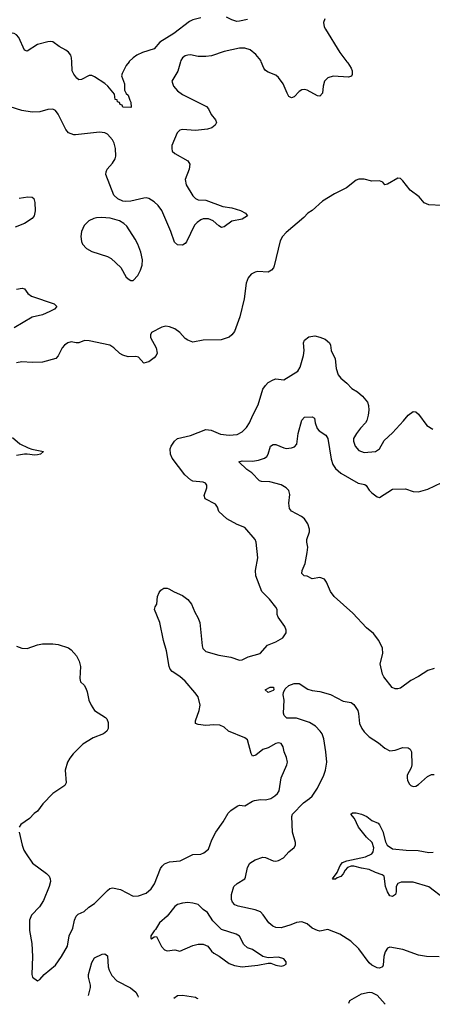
# Model space of a CAD drawing. Header units: inches. Extents: x 1449094 to 1618372, y 389908 to 534307.
# Tile 56 of 256: x 1511034 to 1514216, y 392721 to 400324. Entities that reach past the tile are written whole.
import ezdxf

# ---------------------------------------------------------------- set-up
doc = ezdxf.new("R2010")
doc.units = ezdxf.units.IN
doc.header["$MEASUREMENT"] = 0
doc.layers.add('B5319', color=7, linetype='Continuous')
doc.layers.add('B5410', color=7, linetype='Continuous')

msp = doc.modelspace()

# ---------------------------------------------------------------- linework, layer by layer
at = {"layer": 'B5319', "color": 5}
for points, elevation in [([(1512273.2, 400000), (1512253.9, 399926.1), (1512207.3, 399850), (1512219.3, 399810), (1512250, 399775.8), (1512290, 399746.3), (1512473.4, 399653.4), (1512490, 399634.8), (1512511.7, 399591.7), (1512543, 399550), (1512550.6, 399530), (1512542, 399510), (1512515.5, 399490), (1512481.5, 399478.5), (1512390, 399467.9), (1512290, 399477.7), (1512268.2, 399471.8), (1512248.5, 399450), (1512207.3, 399352.7), (1512206, 399330), (1512210.7, 399310), (1512230, 399290.7), (1512330, 399234.4), (1512345.7, 399210), (1512340.8, 399170), (1512310.2, 399090), (1512318, 399050), (1512370, 398965.3), (1512390, 398943.2), (1512410, 398933.6), (1512470, 398930.2), (1512601, 398881), (1512670, 398870.3), (1512736, 398850), (1512776, 398830), (1512790.8, 398810), (1512750, 398782.9), (1512670, 398769.6), (1512610, 398725.6), (1512590, 398719.6), (1512570, 398731.5), (1512526, 398770), (1512490, 398786.8), (1512450, 398786.2), (1512430, 398778.4), (1512401.4, 398758.6), (1512382.2, 398737.8), (1512321.5, 398610), (1512310, 398595.8), (1512290, 398584), (1512250, 398585.6), (1512227.1, 398607.1), (1512199.8, 398690), (1512130.9, 398850), (1512102.7, 398890), (1512070, 398918.4), (1512030, 398942.8), (1512010, 398948.7), (1511990, 398947.4), (1511890, 398922.4), (1511850, 398919.3), (1511830, 398922.5), (1511790, 398940.9), (1511759.7, 398970), (1511698, 399130), (1511699.6, 399150), (1511709.6, 399170), (1511750, 399217.1), (1511769.7, 399250), (1511774.5, 399270), (1511772.6, 399330), (1511763, 399370), (1511750, 399396), (1511710, 399439.5), (1511690, 399449.6), (1511650, 399457), (1511465.2, 399434.8), (1511450, 399434.5), (1511410, 399449.6), (1511390, 399476), (1511330, 399595.1), (1511310, 399622), (1511290, 399633), (1511250, 399631.2), (1511187.9, 399612.1), (1511130, 399609.8), (1511050, 399623.1), (1510910, 399666.3)], 660), ([(1511878.2, 400000), (1511855.5, 399970), (1511825, 399910), (1511820.2, 399890), (1511842, 399830), (1511841.4, 399781.4), (1511855.3, 399755.3), (1511870, 399742), (1511882, 399702), (1511892, 399688), (1511894, 399650), (1511890, 399646), (1511830, 399649), (1511823.1, 399663.1), (1511809.2, 399670), (1511804, 399684), (1511789.3, 399690), (1511784.7, 399704.7), (1511770, 399709.3), (1511764.5, 399750), (1511714, 399810), (1511690, 399831.7), (1511610, 399883.5), (1511590, 399893.3), (1511570, 399893), (1511510, 399863), (1511490, 399860.7), (1511473.3, 399873.3), (1511450, 399904.5), (1511439.2, 399930), (1511435.1, 400000)], 640), ([(1513557.7, 400000), (1513565.3, 399990), (1513590.3, 399950), (1513597.6, 399930), (1513598.8, 399901.2), (1513592.5, 399887.5), (1513570, 399879.5), (1513452.8, 399887.2), (1513410, 399874.5), (1513386, 399850), (1513375.8, 399810), (1513370, 399758), (1513350, 399734), (1513330, 399736), (1513250, 399780.9), (1513230, 399786.6), (1513210, 399782.7), (1513190.4, 399769.6), (1513150, 399729.5), (1513130, 399722), (1513110, 399732.3), (1513095.8, 399755.8), (1513065.4, 399830), (1513030, 399878.4), (1513010, 399896.2), (1512950, 399918), (1512930, 399931.6), (1512915.8, 399950), (1512897.2, 400000)], 660), ([(1514289.4, 398889.4), (1514190, 398895.6), (1514154, 398910), (1514115.9, 398955.9), (1514046.7, 399006.7), (1513990, 399079), (1513970, 399097.2), (1513950, 399101.2), (1513870, 399054), (1513850, 399048.7), (1513835.3, 399070), (1513810, 399080.7), (1513750, 399076.9), (1513690, 399092.3), (1513650, 399092), (1513630, 399086), (1513553.5, 399026.5), (1513460.9, 398979.1), (1513370, 398922.7), (1513290, 398852), (1513257.3, 398830), (1513224.4, 398795.6), (1513090, 398682), (1513060.5, 398650), (1513042.3, 398617.7), (1512995.8, 398424.2), (1512991, 398409), (1512976.5, 398390), (1512950, 398375.1), (1512870, 398378.7), (1512850, 398375.6), (1512819.5, 398360.5), (1512795.8, 398330), (1512780.9, 398290), (1512766.2, 398170), (1512732, 398030), (1512690, 397917.2), (1512670.6, 397890), (1512650, 397874), (1512586.6, 397853.4), (1512450, 397849.3), (1512370, 397835.3), (1512330, 397848.7), (1512310, 397862), (1512268.7, 397910), (1512230, 397937.2), (1512190, 397953.2), (1512162, 397958), (1512130, 397949.2), (1512050, 397908), (1512042.8, 397890), (1512042.8, 397870), (1512087.3, 397790), (1512094, 397750), (1512086.8, 397730), (1512070, 397713.2), (1512030, 397682.7), (1512010, 397676), (1511990, 397673.2), (1511950, 397717.6), (1511930, 397723), (1511870, 397720.8), (1511830, 397732.9), (1511806.2, 397746.2), (1511760.9, 397790), (1511730, 397810.6), (1511570, 397844.6), (1511532.4, 397847.6), (1511490, 397829.7), (1511470, 397828.5), (1511430, 397835.6), (1511404, 397830), (1511378, 397810), (1511362, 397790), (1511330.4, 397729.6), (1511311.5, 397708.5), (1511210, 397679.7), (1511130, 397677.4), (1511050, 397682.9), (1511010, 397675.1)], 680), ([(1511030, 398945.8), (1511095.4, 398955.4), (1511130, 398954), (1511142.8, 398942.8), (1511150, 398914), (1511152.4, 398847.6), (1511146, 398810), (1511130.4, 398790), (1511070, 398751.1), (1510999, 398721)], 660), ([(1511010, 398243.6), (1511051.5, 398251.5), (1511070, 398244.9), (1511096.3, 398210), (1511124, 398190), (1511298.8, 398130), (1511321, 398110), (1511302.8, 398090), (1511266, 398070), (1511210, 398045.1), (1511130, 398026.6), (1510990, 397944.2)], 660), ([(1511030.3, 394050), (1511053.4, 393950), (1511066.7, 393910), (1511082.2, 393882.2), (1511132.4, 393810), (1511241.6, 393730), (1511260.4, 393710), (1511268.4, 393690), (1511270.4, 393670), (1511260.4, 393630), (1511217.2, 393522.8), (1511186.3, 393473.7), (1511124.9, 393410), (1511108, 393370), (1511108.4, 393290), (1511126.4, 393190), (1511133.4, 393090), (1511126.8, 392950), (1511132, 392930), (1511170, 392902), (1511190, 392912), (1511222, 392950), (1511310, 393022.8), (1511356, 393090), (1511402, 393170), (1511414, 393250), (1511442.4, 393310), (1511456.9, 393370), (1511470, 393400.7), (1511483.7, 393416.3), (1511530, 393437.3), (1511566, 393470), (1511610, 393498.7), (1511710, 393599.1), (1511730, 393614), (1511750, 393621), (1511810, 393608), (1511910, 393556.3), (1511950, 393557.3), (1512010, 393579.1), (1512046.7, 393613.3), (1512074, 393650), (1512120.7, 393770), (1512131.4, 393788.6), (1512150, 393804.9), (1512190, 393820.5), (1512271.4, 393828.6), (1512370, 393878.8), (1512430, 393881), (1512455.3, 393890), (1512490, 393918), (1512517, 393990), (1512547, 394050), (1512603, 394130), (1512642.5, 394197.5), (1512662.9, 394217.1), (1512710, 394250.6), (1512730, 394258), (1512770, 394254.8), (1512829, 394290), (1512844.9, 394295.1), (1512890, 394302.4), (1512930, 394301.1), (1512970, 394309), (1513002.9, 394330), (1513023.6, 394350), (1513035.4, 394370), (1513051, 394469), (1513095.1, 394570), (1513099.5, 394590), (1513092.5, 394627.5), (1513075.1, 394670), (1513065.1, 394710), (1513050, 394735.1), (1513030, 394739.6), (1513010, 394735.1), (1512950, 394702.4), (1512910, 394689.3), (1512855.8, 394644.2), (1512830, 394636), (1512818, 394658), (1512790, 394762.7), (1512770, 394778.4), (1512644, 394830), (1512610, 394861.2), (1512577.5, 394877.5), (1512530, 394879.5), (1512470, 394873.6), (1512410, 394882), (1512390, 394889.3), (1512389.6, 394910), (1512419.1, 394990), (1512426, 395030), (1512410, 395094.5), (1512385.1, 395130), (1512310, 395215.1), (1512270, 395251.1), (1512210.8, 395290.8), (1512195.1, 395310), (1512186, 395330), (1512167.1, 395450), (1512142, 395530), (1512115.1, 395670), (1512072.7, 395770), (1512079, 395790), (1512092.7, 395810), (1512097.2, 395870), (1512110, 395902), (1512121.5, 395918.5), (1512144.8, 395935.2), (1512170, 395935.5), (1512184.7, 395930), (1512226, 395906), (1512290, 395878.7), (1512330, 395846.4), (1512358, 395810), (1512383.7, 395750), (1512409, 395709), (1512423.1, 395670), (1512441.6, 395490), (1512447.4, 395467.4), (1512470, 395446.4), (1512570, 395417), (1512661.7, 395401.7), (1512730, 395378.8), (1512750, 395381), (1512796.6, 395403.4), (1512889.7, 395430.4), (1512945.6, 395494.4), (1513010, 395520.3), (1513062.9, 395550), (1513088.3, 395590), (1513088.3, 395610), (1513077.8, 395637.8), (1513027, 395710), (1513019.3, 395730), (1513019.3, 395770), (1513010, 395788.7), (1512959.7, 395850), (1512902.3, 395910), (1512854.1, 396030), (1512851.8, 396070), (1512869.8, 396170), (1512858.4, 396290), (1512849.7, 396309.7), (1512770, 396404), (1512710, 396425.2), (1512630.9, 396470.9), (1512570, 396526), (1512560.5, 396560.5), (1512544.4, 396584.4), (1512465.2, 396625.2), (1512456.1, 396650), (1512476, 396710), (1512478.3, 396730), (1512466.5, 396746.5), (1512450, 396753.8), (1512370, 396761.1), (1512350, 396770.7), (1512307.7, 396810), (1512210, 396939.6), (1512196, 396970), (1512193.7, 397010), (1512201.1, 397030), (1512226.6, 397070), (1512250, 397090.2), (1512350, 397113.6), (1512470, 397160.3), (1512510, 397155.8), (1512583.4, 397123.4), (1512650, 397115.8), (1512710, 397120.8), (1512750, 397141.1), (1512784.1, 397175.9), (1512806.6, 397210), (1512831.6, 397270), (1512873.5, 397350), (1512909.7, 397470), (1512930, 397499.1), (1512950, 397522), (1512990, 397544), (1513010, 397550.7), (1513070, 397544), (1513179.5, 397610), (1513198.5, 397641.5), (1513224, 397730), (1513227.1, 397770), (1513223.6, 397830), (1513229.6, 397850), (1513264.9, 397875.1), (1513310, 397883), (1513350, 397873.4), (1513390, 397856.3), (1513422.8, 397830), (1513430.5, 397810.5), (1513436.3, 397770), (1513466.1, 397706.1), (1513475.2, 397630), (1513490, 397582), (1513510, 397555.5), (1513557.3, 397517.3), (1513597.1, 397477.1), (1513640.7, 397450), (1513678.3, 397418.3), (1513715.8, 397370), (1513724.4, 397344.4), (1513727, 397310), (1513722, 397270), (1513710.4, 397230), (1513700.4, 397210), (1513662, 397170), (1513633.1, 397130), (1513609, 397090), (1513607.7, 397070), (1513620.3, 397030), (1513650, 396998), (1513690, 396983.1), (1513778, 396990), (1513809, 397010), (1513846.3, 397073.7), (1513910, 397133.4), (1513994.6, 397225.4), (1514030, 397270.5), (1514070, 397299.1), (1514090, 397296), (1514110, 397278.8), (1514174.8, 397190), (1514221.1, 397161.1)], 680), ([(1514230, 395315.1), (1514181.4, 395298.6), (1514110, 395253), (1514050, 395221.6), (1513970, 395162.9), (1513950, 395156.2), (1513930, 395157), (1513908, 395168), (1513842, 395250), (1513832, 395270), (1513814.5, 395350), (1513836.2, 395430), (1513833.6, 395470), (1513803.6, 395530), (1513764, 395584), (1513709, 395629), (1513602.6, 395742.6), (1513458.4, 395870), (1513431.6, 395910), (1513401.2, 395981.2), (1513384.5, 396004.5), (1513350, 396016.2), (1513290, 396007), (1513250, 396026), (1513228, 396030), (1513210, 396048), (1513212.7, 396070), (1513235.4, 396124.6), (1513251.3, 396210), (1513255.4, 396250), (1513248.4, 396290), (1513249.7, 396310), (1513269.8, 396370), (1513269.8, 396390), (1513256.4, 396430), (1513230, 396469.6), (1513208, 396487.9), (1513129.8, 396529.8), (1513114, 396550), (1513111.1, 396590), (1513118, 396658), (1513109.7, 396689.7), (1513089.4, 396710), (1513050, 396732.6), (1512963.8, 396756.2), (1512897.7, 396757.7), (1512882.7, 396762.7), (1512824.8, 396824.8), (1512786.6, 396850), (1512725.2, 396910), (1512750, 396917.6), (1512830, 396915.3), (1512876.6, 396923.4), (1512921.7, 396938.3), (1512939.3, 396950), (1512951.4, 396968.6), (1512969.6, 397030), (1512990, 397043.8), (1513010, 397044.4), (1513070, 397017.4), (1513090, 397012.9), (1513130, 397018), (1513153.6, 397026.4), (1513172.4, 397047.6), (1513182.9, 397130), (1513210, 397230.8), (1513230, 397254.9), (1513290, 397258.8), (1513306.8, 397246.8), (1513313.4, 397210), (1513328.3, 397168.3), (1513342.8, 397150), (1513395.4, 397115.4), (1513410, 397091), (1513435.2, 396930), (1513450.2, 396890), (1513470, 396858.4), (1513510, 396823.7), (1513645.4, 396745.4), (1513695.2, 396735.2), (1513706.9, 396726.9), (1513730.2, 396690.2), (1513750, 396670.3), (1513790, 396640.5), (1513810, 396633.4), (1513910, 396698.9), (1514010, 396700.4), (1514070, 396680.5), (1514110, 396678), (1514181, 396699), (1514289, 396750)], 660), ([(1510978, 397098), (1511034, 397050), (1511099, 397019), (1511128.3, 397008.3), (1511216, 396990), (1511194.8, 396970), (1511170, 396963.5), (1511150, 396960.5), (1511090, 396969.8), (1511070, 396968.7), (1511010, 396959.8)], 680), ([(1511010, 395487), (1511050, 395472), (1511090, 395468.5), (1511170, 395496.4), (1511210, 395504.4), (1511250, 395504.9), (1511290, 395504.9), (1511330, 395498.7), (1511410, 395474), (1511430, 395459.1), (1511472.8, 395412.8), (1511492.7, 395370), (1511503, 395330), (1511498, 395238), (1511502, 395210), (1511530, 395184.7), (1511542.5, 395162.5), (1511554.9, 395134.9), (1511568.2, 395070), (1511583.8, 395030), (1511610.6, 394990), (1511696.2, 394936.2), (1511705.3, 394925.3), (1511716.7, 394896.7), (1511715.5, 394850), (1511706.8, 394830), (1511681, 394810), (1511601, 394779), (1511521.6, 394730), (1511445.2, 394654.8), (1511419.4, 394620.6), (1511403.1, 394590), (1511384.9, 394530), (1511392.4, 394430), (1511380.7, 394410), (1511290, 394348), (1511211.4, 394270), (1511170, 394213.3), (1511145.2, 394194.8), (1511110, 394156.9), (1511041.6, 394110), (1511030.4, 394090)], 680), ([(1514270, 393088.7), (1514170.7, 393089.3), (1514110, 393100.9), (1513990, 393144.5), (1513890, 393161.2), (1513870, 393155.3), (1513853.2, 393126.8), (1513843, 393090), (1513838, 393022), (1513832, 393010), (1513810, 392999), (1513790, 393002.7), (1513750, 393022), (1513730, 393042), (1513649.7, 393149.7), (1513587.7, 393207.7), (1513502, 393262), (1513410, 393298), (1513350, 393285.6), (1513330, 393289.6), (1513290, 393307.8), (1513250, 393342.4), (1513210, 393358.7), (1513170, 393353), (1513126.1, 393333.9), (1513050, 393310.8), (1513010, 393314.4), (1512985.6, 393325.6), (1512954.4, 393350), (1512912.9, 393412.9), (1512890, 393435.4), (1512850, 393451.7), (1512719.2, 393479.2), (1512694.5, 393490), (1512675.1, 393510), (1512666.6, 393530), (1512667.6, 393570), (1512686.6, 393630), (1512710, 393654), (1512769.5, 393690.5), (1512776.6, 393703.4), (1512790, 393778), (1512810, 393810.5), (1512850, 393837.1), (1512910, 393857.1), (1512930, 393854.9), (1512990, 393828), (1513010, 393826), (1513030, 393830.6), (1513067.5, 393852.5), (1513110, 393897.3), (1513150, 393931.3), (1513161.2, 393950), (1513161.2, 393970), (1513137, 394050), (1513133.5, 394170), (1513138.5, 394190), (1513222.3, 394277.7), (1513270, 394309.1), (1513291.1, 394328.9), (1513329.8, 394390), (1513379.8, 394490), (1513392.8, 394530), (1513403.5, 394590), (1513396.1, 394670), (1513379.3, 394770), (1513366, 394810), (1513352.6, 394830), (1513314.3, 394870), (1513270, 394897.2), (1513170, 394929.8), (1513095.3, 394930), (1513073.6, 394950), (1513069.8, 394970), (1513073.3, 395070), (1513066.6, 395110), (1513068, 395130), (1513082, 395158), (1513110, 395183.8), (1513150, 395198), (1513190, 395197.6), (1513255.3, 395155.3), (1513290, 395144.6), (1513350, 395136.5), (1513430, 395112.8), (1513530, 395061.3), (1513590, 395050.4), (1513610, 395035.5), (1513641.1, 394990), (1513647.8, 394967.8), (1513656, 394890), (1513673.1, 394850), (1513690, 394823.8), (1513730, 394786), (1513800.7, 394740.7), (1513850, 394698.8), (1513890, 394678.8), (1513930, 394682.8), (1513990, 394704), (1514030, 394700.7), (1514046, 394690), (1514054.9, 394670), (1514057.6, 394570), (1514052.8, 394547.2), (1514022.4, 394490), (1514022, 394470), (1514025.3, 394450), (1514041.2, 394421.2), (1514050, 394410.6), (1514070, 394403.8), (1514090, 394406.7), (1514110, 394419.5), (1514180.3, 394479.7), (1514210, 394494.6), (1514230, 394496)], 660), ([(1514310, 393536), (1514190, 393627.6), (1514070, 393662.9), (1513976.4, 393663.6), (1513950, 393654), (1513936.9, 393630), (1513937.5, 393590), (1513932.4, 393567.6), (1513910, 393554.7), (1513890, 393558.3), (1513870, 393589.6), (1513856.5, 393630), (1513845.7, 393710), (1513830, 393720.3), (1513777.6, 393737.6), (1513730, 393762.7), (1513670, 393771.2), (1513610, 393787.9), (1513590, 393787.1), (1513563.4, 393776.6), (1513543.5, 393756.5), (1513530, 393727.2), (1513510, 393707.8), (1513482.3, 393697.7), (1513470, 393688), (1513450, 393686), (1513446, 393690), (1513482.2, 393737.8), (1513507, 393793), (1513524.2, 393815.8), (1513556, 393830), (1513701.5, 393858.5), (1513750, 393882.2), (1513761.6, 393898.4), (1513764.7, 393930), (1513752.8, 393970), (1513710, 394010.8), (1513646.8, 394090), (1513616.4, 394156.4), (1513589.4, 394190), (1513600.7, 394199.3), (1513630, 394198.4), (1513670, 394188.4), (1513710.5, 394170), (1513750, 394141.3), (1513798.9, 394118.9), (1513810, 394107.7), (1513836.1, 394056.1), (1513856.3, 393976.3), (1513869.2, 393950), (1513910, 393921.7), (1514014, 393910), (1514108.4, 393908.4), (1514190, 393893.1), (1514224.4, 393895.6)], 640), ([(1511563.5, 392788.7), (1511564.1, 392790), (1511579.3, 392850), (1511580.3, 392870), (1511564.5, 392930), (1511564.1, 392950), (1511590, 393044.9), (1511610, 393078.7), (1511670, 393108.9), (1511690.2, 393110.2), (1511710, 393096.3), (1511716.1, 393010), (1511723.3, 392983.3), (1511743.2, 392943.2), (1511782.7, 392902.7), (1511888.2, 392848.2), (1511930, 392815.5), (1511945.8, 392785.8), (1511948.3, 392777.3)], 660), ([(1513573.4, 392729.2), (1513573.3, 392730), (1513580.7, 392750), (1513670, 392801.1), (1513730, 392815.8), (1513750, 392812.4), (1513790, 392790.4), (1513851.8, 392720.9)], 660), ([(1512222.1, 392769.2), (1512251.5, 392788.5), (1512290, 392792.4), (1512390, 392777.1), (1512405.5, 392765.5), (1512405.9, 392763.8)], 660)]:
    msp.add_lwpolyline(points, dxfattribs=dict(at, elevation=elevation))
for points, elevation in [([(1511663.8, 398796.2), (1511626.1, 398793.9), (1511604.7, 398790), (1511566, 398770), (1511530, 398734), (1511510.7, 398690), (1511504, 398650), (1511510.5, 398610.5), (1511518.8, 398590), (1511550, 398557.3), (1511590, 398533.4), (1511710, 398495.5), (1511739.2, 398479.2), (1511814.8, 398410), (1511855.3, 398335.3), (1511876.9, 398316.9), (1511890, 398311.3), (1511910, 398311.3), (1511944, 398350), (1511965.2, 398390), (1511979.3, 398430), (1511980.9, 398470), (1511967.3, 398530), (1511944.2, 398590), (1511923.6, 398630), (1511859.7, 398730), (1511837.6, 398750), (1511803.7, 398770), (1511730.7, 398790.7)], 680), ([(1512950, 395129.3), (1512926, 395150), (1512966, 395170), (1512991.3, 395170), (1512994.8, 395150), (1512990, 395144)], 660), ([(1512330, 393506.8), (1512290, 393503.1), (1512250, 393490.9), (1512230, 393476.3), (1512170, 393402), (1512111, 393350), (1512082, 393298), (1512070, 393288), (1512044, 393250), (1512046, 393230), (1512050, 393227.7), (1512070, 393242), (1512090, 393244.7), (1512126.3, 393166.3), (1512150, 393141.1), (1512170, 393134.6), (1512230, 393141.1), (1512270, 393130.4), (1512370, 393175.8), (1512410, 393184.4), (1512450, 393186), (1512484, 393170), (1512514, 393130), (1512530, 393116.3), (1512573.1, 393093.1), (1512650, 393034.9), (1512690, 393019.5), (1512750, 393010.5), (1512870, 393022), (1512950, 393038), (1512970, 393038), (1513010, 393022.8), (1513050, 393014.8), (1513070, 393021), (1513088, 393030), (1513088.7, 393050), (1513070, 393072.7), (1513030, 393084), (1512950, 393079), (1512910, 393089), (1512830, 393143.7), (1512790, 393157), (1512763.7, 393183.7), (1512728, 393248), (1512703, 393263), (1512590, 393298.7), (1512524.4, 393364.4), (1512482, 393430), (1512450, 393452.8), (1512410, 393491.8), (1512370, 393503.1)], 680)]:
    msp.add_lwpolyline(points, close=True, dxfattribs=dict(at, elevation=elevation))
at = {"layer": 'B5410', "color": 5}
for points, elevation in [([(1511435.1, 400000), (1511433.3, 400030), (1511427.4, 400050), (1511410, 400074), (1511390, 400089.7), (1511338.2, 400118.2), (1511290, 400152.4), (1511270, 400156.9), (1511250, 400154), (1511170, 400134), (1511090, 400080.9), (1511070, 400089.3), (1511027.3, 400187.3), (1511010, 400206.3), (1510990, 400217.7), (1510930, 400227.2), (1510810, 400213.6), (1510754, 400214), (1510710, 400220.9), (1510650, 400249.6), (1510541.5, 400341.4)], 640), ([(1512430, 400337.8), (1512370, 400322.9), (1512343.1, 400310), (1512223.3, 400216.7), (1512115.5, 400150), (1512070, 400099.7), (1511980.3, 400070), (1511937.4, 400050), (1511910.2, 400030), (1511879, 400001.1), (1511878.2, 400000)], 640), ([(1512790, 400325.2), (1512728.2, 400311.8), (1512708.3, 400311.7), (1512670, 400323.1), (1512630, 400342.7)], 640), ([(1513388, 400330), (1513376.7, 400303.3), (1513382, 400270), (1513392.2, 400250), (1513504.2, 400070), (1513557.7, 400000)], 660), ([(1512897.2, 400000), (1512893.5, 400010), (1512855.6, 400055.6), (1512810.6, 400090.6), (1512770, 400105.1), (1512730, 400105.4), (1512610, 400079.6), (1512513.4, 400046.6), (1512470, 400039.7), (1512410, 400039.6), (1512352.3, 400052.3), (1512330, 400051.1), (1512310, 400044.2), (1512290.5, 400030), (1512275.8, 400010), (1512273.2, 400000)], 660)]:
    msp.add_lwpolyline(points, dxfattribs=dict(at, elevation=elevation))

doc.saveas('drawing.dxf')
